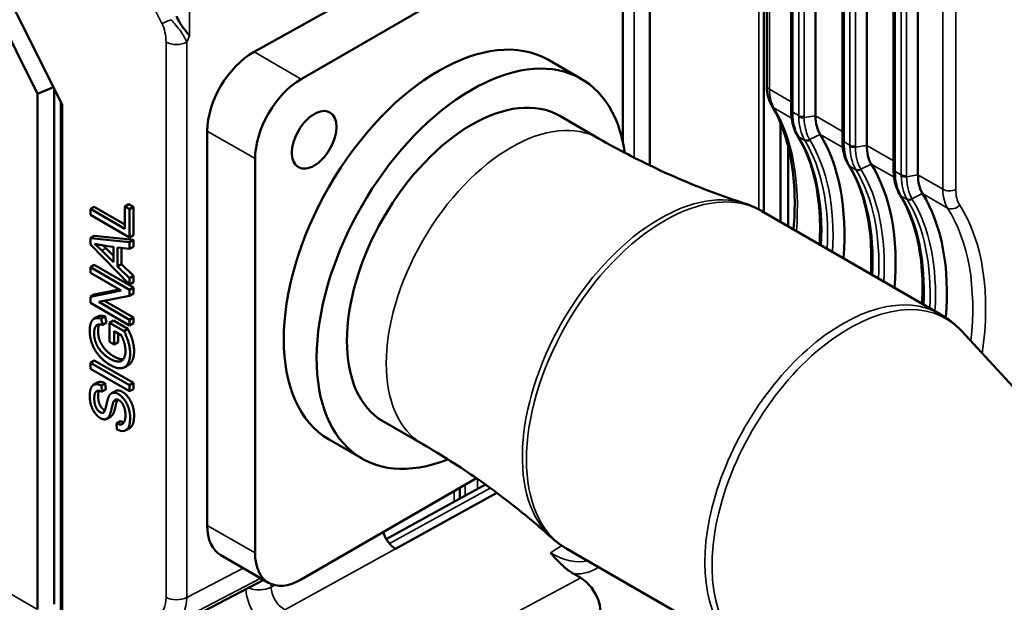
# Model space of a CAD drawing. Header units: millimetres. Extents: x 0 to 5104, y -184 to 1188.
# Tile 148 of 221: x 1428 to 1464, y 360 to 381. Entities that reach past the tile are written whole.
import ezdxf

# ---------------------------------------------------------------- set-up
doc = ezdxf.new("R2010")
doc.units = ezdxf.units.MM
doc.header["$LTSCALE"] = 2
doc.layers.add('Sichtbar (ISO)', color=7, linetype='Continuous', lineweight=50)
doc.layers.add('Sichtbar schmal (ISO)', color=7, linetype='Continuous', lineweight=35)

msp = doc.modelspace()

# ---------------------------------------------------------------- linework, layer by layer
at = {"layer": 'Sichtbar (ISO)'}
for p, q in [((1455.107, 405.064), (1455.107, 374.379)), ((1451.022, 401.667), (1451.022, 376.056)), ((1455.218, 378.926), (1455.218, 397.145)), ((1456.092, 378.049), (1456.092, 395.656)), ((1456.966, 395.296), (1456.966, 377.837)), ((1457.93, 393.369), (1457.93, 376.987)), ((1458.805, 393.009), (1458.805, 376.775)), ((1459.769, 391.081), (1459.769, 375.926)), ((1422.99, 390.764), (1429.047, 378.629)), ((1460.643, 390.721), (1460.643, 375.714)), ((1423.826, 390.462), (1429.926, 378.242)), ((1446.89, 385.752), (1436.814, 380.134)), ((1448.405, 384.877), (1438.502, 379.159)), ((1450.056, 376.88), (1450.056, 383.924)), ((1448.559, 379.164), (1447.38, 379.844)), ((1429.614, 378.867), (1429.047, 378.629)), ((1429.047, 378.629), (1429.047, 360.123)), ((1429.645, 360.304), (1429.645, 378.804)), ((1429.882, 359.532), (1429.882, 378.33)), ((1429.926, 378.242), (1429.926, 359.241)), ((1447.791, 377.833), (1449.205, 377.017)), ((1455.707, 377.69), (1455.707, 377.689)), ((1455.707, 377.587), (1455.707, 374.032)), ((1435.134, 377.292), (1435.134, 363.134)), ((1455.99, 376.956), (1455.99, 376.952)), ((1455.99, 376.725), (1455.99, 373.869)), ((1436.851, 376.3), (1436.851, 362.143)), ((1432.177, 374.581), (1432.318, 374.663)), ((1432.484, 374.567), (1432.318, 374.663)), ((1430.939, 374.493), (1431.08, 374.575)), ((1430.939, 374.493), (1432.177, 373.779)), ((1430.939, 374.278), (1430.939, 374.493)), ((1432.343, 373.467), (1430.939, 374.278)), ((1432.177, 373.942), (1431.08, 374.575)), ((1432.177, 374.581), (1432.343, 374.486)), ((1432.177, 373.779), (1432.177, 374.581)), ((1432.343, 374.486), (1432.484, 374.567)), ((1432.343, 374.486), (1432.343, 373.467)), ((1432.484, 373.549), (1432.484, 374.567)), ((1455.041, 374.417), (1461.443, 370.721)), ((1432.343, 373.467), (1432.484, 373.549)), ((1430.939, 373.448), (1431.08, 373.53)), ((1430.939, 373.448), (1432.343, 373.304)), ((1430.939, 373.216), (1430.939, 373.448)), ((1432.343, 371.78), (1430.939, 373.216)), ((1432.484, 373.386), (1431.08, 373.53)), ((1432.343, 373.304), (1432.484, 373.386)), ((1432.343, 373.304), (1432.343, 373.059)), ((1432.484, 373.14), (1432.484, 373.386)), ((1431.354, 372.999), (1431.766, 372.582)), ((1431.766, 372.807), (1431.496, 373.081)), ((1431.766, 372.582), (1431.766, 373.135)), ((1431.917, 373.114), (1431.917, 372.433)), ((1432.343, 373.059), (1431.917, 373.114)), ((1432.059, 372.515), (1432.059, 373.096)), ((1432.343, 373.059), (1432.484, 373.14)), ((1430.939, 372.407), (1431.08, 372.488)), ((1432.484, 371.678), (1431.08, 372.488)), ((1431.917, 372.433), (1432.059, 372.515)), ((1432.484, 372.09), (1432.059, 372.515)), ((1430.939, 372.407), (1432.343, 371.596)), ((1430.939, 372.2), (1430.939, 372.407)), ((1432.041, 371.564), (1430.939, 372.2)), ((1431.917, 372.433), (1432.343, 372.008)), ((1432.343, 372.008), (1432.484, 372.09)), ((1432.343, 372.008), (1432.343, 371.78)), ((1432.343, 371.78), (1432.484, 371.861)), ((1432.484, 371.861), (1432.484, 372.09)), ((1430.939, 371.344), (1432.041, 371.564)), ((1430.939, 371.344), (1431.08, 371.426)), ((1431.972, 371.603), (1431.08, 371.426)), ((1432.343, 371.596), (1432.484, 371.678)), ((1432.343, 371.596), (1432.343, 371.375)), ((1432.343, 371.375), (1432.484, 371.457)), ((1432.484, 371.457), (1432.484, 371.678)), ((1430.939, 371.123), (1430.939, 371.344)), ((1432.343, 370.313), (1430.939, 371.123)), ((1432.343, 371.375), (1431.239, 371.156)), ((1431.239, 371.156), (1432.343, 370.519)), ((1432.484, 370.601), (1431.45, 371.198)), ((1431.068, 370.551), (1431.209, 370.632)), ((1431.331, 370.556), (1431.473, 370.638)), ((1431.331, 370.556), (1431.377, 370.335)), ((1431.377, 370.335), (1431.519, 370.417)), ((1431.519, 370.417), (1431.473, 370.638)), ((1431.627, 370.41), (1431.768, 370.492)), ((1431.627, 370.41), (1432.147, 370.109)), ((1431.627, 369.72), (1431.627, 370.41)), ((1432.289, 370.191), (1431.768, 370.492)), ((1432.343, 370.519), (1432.484, 370.601)), ((1432.343, 370.519), (1432.343, 370.313)), ((1432.343, 370.313), (1432.484, 370.394)), ((1432.484, 370.394), (1432.484, 370.601)), ((1431.792, 370.104), (1431.792, 369.625)), ((1432.054, 369.953), (1431.792, 370.104)), ((1431.934, 369.706), (1431.934, 370.022)), ((1432.147, 370.109), (1432.289, 370.191)), ((1469.332, 362.394), (1462.212, 370.104)), ((1431.792, 369.625), (1431.627, 369.72)), ((1431.792, 369.625), (1431.934, 369.706)), ((1430.939, 368.975), (1431.08, 369.057)), ((1430.939, 368.975), (1432.343, 368.164)), ((1430.939, 368.759), (1430.939, 368.975)), ((1432.484, 368.246), (1431.08, 369.057)), ((1432.343, 367.949), (1430.939, 368.759)), ((1432.172, 368.814), (1432.313, 368.896)), ((1431.055, 368.178), (1431.196, 368.259)), ((1432.343, 368.164), (1432.484, 368.246)), ((1432.484, 368.03), (1432.484, 368.246)), ((1431.334, 368.151), (1431.476, 368.233)), ((1431.334, 368.151), (1431.348, 367.936)), ((1431.348, 367.936), (1431.489, 368.018)), ((1431.489, 368.018), (1431.476, 368.233)), ((1431.698, 367.875), (1431.839, 367.957)), ((1432.343, 368.164), (1432.343, 367.949)), ((1432.343, 367.949), (1432.484, 368.03)), ((1431.53, 366.96), (1431.671, 367.041)), ((1431.876, 366.793), (1432.018, 366.875)), ((1441.457, 366.863), (1442.871, 366.047)), ((1431.892, 366.581), (1431.876, 366.793)), ((1432.215, 366.551), (1432.356, 366.632)), ((1440.689, 365.533), (1439.51, 366.213)), ((1438.502, 361.19), (1444.798, 364.825)), ((1445.123, 364.596), (1441.562, 362.641)), ((1444.195, 364.477), (1444.195, 364.087)), ((1441.892, 362.295), (1445.532, 364.297)), ((1448.041, 362.293), (1454.443, 358.596)), ((1437.335, 361.074), (1435.626, 362.061)), ((1431.989, 358.48), (1437.16, 361.175)), ((1448.54, 361.249), (1448.289, 361.394))]:
    msp.add_line(p, q, dxfattribs=at)
for centre, major_axis, ratio, start_param, end_param in [((1443.445, 373.029), (-3.935, -6.816), 0.57735, 3.141593, 6.283185), ((1444.624, 372.348), (-3.935, -6.816), 0.57735, 2.510379, 6.914445), ((1436.814, 378.228), (1.198, 2.004), 0.587337, 0.794435, 2.365231), ((1438.502, 377.253), (-1.167, -2.022), 0.57735, 3.926991, 5.497787), ((1444.624, 372.348), (-3.167, -5.485), 0.57735, 3.141593, 6.283185), ((1458.381, 378.653), (-1, -1.732), 0.57735, 5.497787, 5.983782), ((1450.461, 369.25), (5.333, 9.238), 0.57735, 5.399315, 5.983782), ((1460.219, 377.592), (-1, -1.732), 0.57735, 5.497787, 5.983782), ((1452.299, 368.189), (5.333, 9.238), 0.57735, 5.399315, 5.983782), ((1462.058, 376.531), (-1, -1.732), 0.57735, 5.497787, 5.983782), ((1454.138, 367.127), (5.333, 9.238), 0.57735, 5.398265, 5.983782), ((1436.814, 364.071), (1.198, 2.004), 0.587337, 2.365231, 3.150629), ((1441.893, 362.839), (0.334, -0.577), 0.578118, 4.299272, 5.49617), ((1438.502, 363.096), (-1.167, -2.022), 0.57735, 5.497787, 7.068583), ((1448.539, 360.433), (0.502, -0.866), 0.578351, 0.068518, 2.353461)]:
    msp.add_ellipse(centre, major_axis=major_axis, ratio=ratio, start_param=start_param, end_param=end_param, dxfattribs=at)
msp.add_ellipse((1438.973, 376.976), major_axis=(-0.567, -0.982), ratio=0.57735, dxfattribs=at)
for points, degree, knots in [([(1434.501, 380.713), (1434.44, 380.792), (1434.352, 380.891), (1434.177, 381.129), (1434.091, 381.268), (1434.033, 381.412)], 3, [-0.6848627, -0.6848627, -0.6848627, -0.6848627, -0.6120546, -0.6120546, -0.5409368, -0.5409368, -0.5409368, -0.5409368]), ([(1455.398, 378.199), (1455.323, 378.322), (1455.273, 378.463), (1455.227, 378.713), (1455.218, 378.818), (1455.218, 378.926)], 3, [0, 0, 0, 0, 0.0853619, 0.0853619, 0.1416609, 0.1416609, 0.1416609, 0.1416609]), ([(1456.177, 373.761), (1456.245, 374.554), (1456.229, 375.308), (1456.011, 376.848), (1455.757, 377.608), (1455.398, 378.199)], 3, [0.6121417, 0.6121417, 0.6121417, 0.6121417, 1.0297696, 1.0297696, 1.5628032, 1.5628032, 1.5628032, 1.5628032]), ([(1456.305, 377.15), (1456.207, 377.316), (1456.142, 377.513), (1456.099, 377.817), (1456.093, 377.911), (1456.092, 378.007)], 3, [0, 0, 0, 0, 0.1234327, 0.1234327, 0.1759932, 0.1759932, 0.1759932, 0.1759932]), ([(1456.305, 377.15), (1456.306, 377.148), (1456.307, 377.147), (1456.309, 377.143), (1456.31, 377.142), (1456.312, 377.138), (1456.313, 377.137), (1456.315, 377.133), (1456.316, 377.132), (1456.318, 377.129), (1456.319, 377.127), (1456.32, 377.125)], 3, [1.95334291, 1.95334291, 1.95334291, 1.95334291, 1.95735095, 1.95735095, 1.96135899, 1.96135899, 1.96536703, 1.96536703, 1.96937507, 1.96937507, 1.97338311, 1.97338311, 1.97338311, 1.97338311]), ([(1457.113, 373.22), (1457.139, 373.685), (1457.133, 374.132), (1457.051, 375.062), (1456.962, 375.534), (1456.702, 376.395), (1456.53, 376.784), (1456.32, 377.125)], 3, [4.6466207, 4.6466207, 4.6466207, 4.6466207, 4.8088145, 4.8088145, 5.0016656, 5.0016656, 5.1945167, 5.1945167, 5.1945167, 5.1945167]), ([(1449.205, 377.017), (1449.541, 376.822), (1449.882, 376.635), (1450.569, 376.276), (1450.916, 376.105), (1451.613, 375.777), (1451.963, 375.622), (1452.665, 375.328), (1453.017, 375.189), (1453.719, 374.928), (1454.07, 374.807), (1454.418, 374.694)], 3, [5.4977871, 5.4977871, 5.4977871, 5.4977871, 5.5222586, 5.5222586, 5.5467301, 5.5467301, 5.5712016, 5.5712016, 5.5956731, 5.5956731, 5.6201445, 5.6201445, 5.6201445, 5.6201445]), ([(1458.144, 376.088), (1458.046, 376.254), (1457.981, 376.451), (1457.938, 376.755), (1457.931, 376.849), (1457.93, 376.946)], 3, [0, 0, 0, 0, 0.1234327, 0.1234327, 0.1759932, 0.1759932, 0.1759932, 0.1759932]), ([(1458.144, 376.088), (1458.145, 376.087), (1458.146, 376.085), (1458.148, 376.082), (1458.149, 376.08), (1458.151, 376.077), (1458.152, 376.075), (1458.154, 376.072), (1458.155, 376.07), (1458.157, 376.067), (1458.158, 376.065), (1458.159, 376.064)], 3, [1.95334291, 1.95334291, 1.95334291, 1.95334291, 1.95735095, 1.95735095, 1.96135899, 1.96135899, 1.96536703, 1.96536703, 1.96937507, 1.96937507, 1.97338311, 1.97338311, 1.97338311, 1.97338311]), ([(1458.952, 372.159), (1458.977, 372.623), (1458.971, 373.071), (1458.89, 374), (1458.801, 374.472), (1458.54, 375.334), (1458.368, 375.723), (1458.159, 376.064)], 3, [4.6466207, 4.6466207, 4.6466207, 4.6466207, 4.8088145, 4.8088145, 5.0016656, 5.0016656, 5.1945167, 5.1945167, 5.1945167, 5.1945167]), ([(1459.982, 375.027), (1459.884, 375.193), (1459.819, 375.39), (1459.776, 375.694), (1459.77, 375.788), (1459.769, 375.885)], 3, [0, 0, 0, 0, 0.1234327, 0.1234327, 0.1759932, 0.1759932, 0.1759932, 0.1759932]), ([(1459.982, 375.027), (1459.983, 375.025), (1459.984, 375.024), (1459.986, 375.02), (1459.987, 375.019), (1459.989, 375.015), (1459.99, 375.014), (1459.992, 375.011), (1459.993, 375.009), (1459.995, 375.006), (1459.996, 375.004), (1459.997, 375.002)], 3, [1.95334291, 1.95334291, 1.95334291, 1.95334291, 1.95735095, 1.95735095, 1.96135899, 1.96135899, 1.96536703, 1.96536703, 1.96937507, 1.96937507, 1.97338311, 1.97338311, 1.97338311, 1.97338311]), ([(1460.79, 371.098), (1460.816, 371.562), (1460.81, 372.009), (1460.728, 372.939), (1460.639, 373.411), (1460.378, 374.272), (1460.206, 374.661), (1459.997, 375.002)], 3, [4.6466207, 4.6466207, 4.6466207, 4.6466207, 4.8088145, 4.8088145, 5.0016656, 5.0016656, 5.1945167, 5.1945167, 5.1945167, 5.1945167]), ([(1454.418, 374.694), (1454.462, 374.68), (1454.505, 374.665), (1454.59, 374.633), (1454.632, 374.616), (1454.716, 374.581), (1454.757, 374.563), (1454.84, 374.524), (1454.881, 374.504), (1454.961, 374.462), (1455.001, 374.44), (1455.041, 374.417)], 3, [0.6630408, 0.6630408, 0.6630408, 0.6630408, 0.6875123, 0.6875123, 0.7119837, 0.7119837, 0.7364552, 0.7364552, 0.7609267, 0.7609267, 0.7853982, 0.7853982, 0.7853982, 0.7853982]), ([(1431.766, 373.135), (1431.597, 373.158), (1431.484, 373.174), (1431.428, 373.182), (1431.359, 373.192), (1431.303, 373.2), (1431.258, 373.207), (1431.2, 373.217), (1431.162, 373.225), (1431.139, 373.23), (1431.123, 373.233), (1431.108, 373.236), (1431.087, 373.242)], 3, [0, 0, 0, 0, 0.5, 0.5, 0.5, 0.72581, 0.72581, 0.72581, 0.8881001, 0.8881001, 0.8881001, 1, 1, 1, 1]), ([(1461.443, 370.721), (1461.5, 370.688), (1461.556, 370.653), (1461.667, 370.58), (1461.721, 370.542), (1461.826, 370.462), (1461.877, 370.421), (1461.978, 370.335), (1462.027, 370.291), (1462.121, 370.199), (1462.167, 370.152), (1462.212, 370.104)], 3, [0.7853982, 0.7853982, 0.7853982, 0.7853982, 0.8209403, 0.8209403, 0.8564824, 0.8564824, 0.8920245, 0.8920245, 0.9275666, 0.9275666, 0.9631088, 0.9631088, 0.9631088, 0.9631088]), ([(1432.147, 370.109), (1432.303, 369.793), (1432.372, 369.377), (1432.358, 369.11), (1432.235, 368.783), (1431.928, 368.771), (1431.699, 368.854), (1431.462, 369.011), (1431.234, 369.235), (1431.056, 369.499), (1430.948, 369.797), (1430.918, 370.016), (1430.913, 370.157), (1430.929, 370.354), (1431.028, 370.547), (1431.202, 370.592), (1431.331, 370.556)], 2, [0, 0, 0, 0.125, 0.1875, 0.25, 0.375, 0.4375, 0.5, 0.5625, 0.625, 0.6875, 0.75, 0.78125, 0.8125, 0.875, 0.9375, 1, 1, 1]), ([(1431.209, 370.632), (1431.231, 370.645), (1431.344, 370.674), (1431.473, 370.638)], 2, [0.91934386, 0.91934386, 0.91934386, 0.9375, 1, 1, 1]), ([(1431.377, 370.335), (1431.281, 370.358), (1431.186, 370.337), (1431.135, 370.291), (1431.082, 370.186), (1431.073, 370.043), (1431.078, 369.936), (1431.102, 369.776), (1431.169, 369.609), (1431.225, 369.508), (1431.328, 369.365), (1431.495, 369.209), (1431.624, 369.126), (1431.713, 369.078), (1431.845, 369.021), (1432.001, 369.008), (1432.09, 369.059), (1432.134, 369.113), (1432.186, 369.225), (1432.205, 369.41), (1432.183, 369.569), (1432.159, 369.673), (1432.1, 369.866), (1432.054, 369.953)], 2, [0, 0, 0, 0.0625, 0.09375, 0.125, 0.1875, 0.21875, 0.25, 0.3125, 0.34375, 0.375, 0.4375, 0.5, 0.53125, 0.5625, 0.625, 0.6875, 0.71875, 0.75, 0.8125, 0.875, 0.90625, 0.9375, 1, 1, 1]), ([(1431.265, 370.349), (1431.262, 370.343), (1431.223, 370.267), (1431.214, 370.125), (1431.219, 370.017), (1431.243, 369.857), (1431.31, 369.691), (1431.367, 369.59), (1431.469, 369.447), (1431.637, 369.291), (1431.766, 369.208), (1431.855, 369.159), (1431.987, 369.103), (1432.094, 369.094), (1432.12, 369.097)], 2, [0.1194811, 0.1194811, 0.1194811, 0.125, 0.1875, 0.21875, 0.25, 0.3125, 0.34375, 0.375, 0.4375, 0.5, 0.53125, 0.5625, 0.625, 0.6482616, 0.6482616, 0.6482616]), ([(1432.289, 370.191), (1432.445, 369.875), (1432.514, 369.458), (1432.499, 369.192), (1432.408, 368.95), (1432.313, 368.896)], 2, [0, 0, 0, 0.125, 0.1875, 0.25, 0.3260263, 0.3260263, 0.3260263]), ([(1431.196, 368.259), (1431.2, 368.261), (1431.257, 368.291), (1431.397, 368.274), (1431.476, 368.233)], 2, [0.870673, 0.870673, 0.870673, 0.875, 0.9375, 1, 1, 1]), ([(1431.763, 367.553), (1431.748, 367.516), (1431.713, 367.379), (1431.695, 367.302), (1431.678, 367.234), (1431.656, 367.154), (1431.631, 367.085), (1431.604, 367.03), (1431.547, 366.963), (1431.432, 366.922), (1431.262, 367), (1431.155, 367.103), (1431.088, 367.187), (1431.008, 367.317), (1430.943, 367.513), (1430.914, 367.7), (1430.916, 367.881), (1430.944, 368.035), (1431.009, 368.154), (1431.116, 368.209), (1431.256, 368.193), (1431.334, 368.151)], 2, [0, 0, 0, 0.0625, 0.09375, 0.125, 0.15625, 0.1875, 0.21875, 0.25, 0.3, 0.375, 0.4375, 0.46875, 0.5, 0.5625, 0.625, 0.6875, 0.75, 0.8125, 0.875, 0.9375, 1, 1, 1]), ([(1431.348, 367.936), (1431.223, 367.993), (1431.092, 367.902), (1431.077, 367.703), (1431.084, 367.564), (1431.113, 367.427), (1431.184, 367.289), (1431.258, 367.217), (1431.315, 367.184), (1431.366, 367.172), (1431.411, 367.184), (1431.462, 367.244), (1431.505, 367.419), (1431.518, 367.474), (1431.535, 367.553), (1431.566, 367.668), (1431.59, 367.738), (1431.609, 367.779), (1431.682, 367.891), (1431.817, 367.901), (1431.926, 367.862), (1432.036, 367.787), (1432.138, 367.681), (1432.264, 367.496), (1432.356, 367.206), (1432.368, 367.012), (1432.363, 366.88), (1432.318, 366.557), (1432.144, 366.525)], 2, [0, 0, 0, 0.0625, 0.125, 0.15625, 0.1875, 0.21875, 0.25, 0.265625, 0.28125, 0.296875, 0.3125, 0.375, 0.390625, 0.40625, 0.4375, 0.46875, 0.484375, 0.5, 0.5625, 0.59375, 0.625, 0.65625, 0.6875, 0.75, 0.8125, 0.84375, 0.875, 1, 1, 1]), ([(1431.249, 367.966), (1431.228, 367.921), (1431.218, 367.785), (1431.225, 367.646), (1431.255, 367.509), (1431.326, 367.37), (1431.4, 367.299), (1431.444, 367.272), (1431.46, 367.266)], 2, [0.0922201, 0.0922201, 0.0922201, 0.125, 0.15625, 0.1875, 0.21875, 0.25, 0.265625, 0.2747018, 0.2747018, 0.2747018]), ([(1431.839, 367.957), (1431.873, 367.976), (1431.959, 367.983), (1432.067, 367.944), (1432.177, 367.869), (1432.279, 367.762), (1432.406, 367.577), (1432.497, 367.288), (1432.51, 367.094), (1432.505, 366.961), (1432.467, 366.696), (1432.356, 366.632)], 2, [0.5344992, 0.5344992, 0.5344992, 0.5625, 0.59375, 0.625, 0.65625, 0.6875, 0.75, 0.8125, 0.84375, 0.875, 0.9721126, 0.9721126, 0.9721126]), ([(1431.905, 367.635), (1431.889, 367.598), (1431.854, 367.46), (1431.836, 367.384), (1431.82, 367.316), (1431.797, 367.236), (1431.773, 367.166), (1431.746, 367.112), (1431.7, 367.058), (1431.671, 367.041)], 2, [0, 0, 0, 0.0625, 0.09375, 0.125, 0.15625, 0.1875, 0.21875, 0.25, 0.2836697, 0.2836697, 0.2836697]), ([(1431.876, 366.793), (1431.971, 366.751), (1432.103, 366.766), (1432.182, 366.899), (1432.2, 367.035), (1432.2, 367.134), (1432.189, 367.236), (1432.164, 367.346), (1432.122, 367.453), (1432.058, 367.551), (1431.978, 367.625), (1431.893, 367.662), (1431.8, 367.644), (1431.763, 367.553)], 2, [0, 0, 0, 0.125, 0.25, 0.375, 0.4375, 0.5, 0.5625, 0.625, 0.6875, 0.75, 0.8125, 0.875, 1, 1, 1]), ([(1447.49, 362.693), (1447.218, 362.939), (1446.937, 363.182), (1446.36, 363.66), (1446.064, 363.895), (1445.458, 364.356), (1445.149, 364.581), (1444.517, 365.021), (1444.195, 365.236), (1443.54, 365.651), (1443.208, 365.853), (1442.871, 366.047)], 3, [2.2338371, 2.2338371, 2.2338371, 2.2338371, 2.2583086, 2.2583086, 2.2827801, 2.2827801, 2.3072515, 2.3072515, 2.331723, 2.331723, 2.3561945, 2.3561945, 2.3561945, 2.3561945]), ([(1448.041, 362.293), (1448.001, 362.315), (1447.962, 362.339), (1447.885, 362.388), (1447.848, 362.413), (1447.773, 362.465), (1447.736, 362.492), (1447.664, 362.547), (1447.628, 362.575), (1447.558, 362.633), (1447.524, 362.663), (1447.49, 362.693)], 3, [3.9269908, 3.9269908, 3.9269908, 3.9269908, 3.9514623, 3.9514623, 3.9759338, 3.9759338, 4.0004052, 4.0004052, 4.0248767, 4.0248767, 4.0493482, 4.0493482, 4.0493482, 4.0493482]), ([(1448.29, 361.394), (1448.249, 361.417), (1448.213, 361.44), (1448.047, 361.551), (1447.93, 361.651), (1447.697, 361.874), (1447.582, 362.004), (1447.474, 362.126), (1447.464, 362.137), (1447.455, 362.148)], 3, [0, 0, 0, 0, 0.0240828, 0.0240828, 0.1140212, 0.1140212, 0.2253163, 0.2253163, 0.2364301, 0.2364301, 0.2364301, 0.2364301])]:
    msp.add_open_spline(points, degree=degree, knots=knots, dxfattribs=at)
for points, degree in [([(1456.092, 378.007), (1456.092, 378.021), (1456.092, 378.035), (1456.092, 378.049)], 3), ([(1457.93, 376.946), (1457.93, 376.96), (1457.93, 376.974), (1457.93, 376.987)], 3), ([(1459.769, 375.885), (1459.769, 375.898), (1459.769, 375.912), (1459.769, 375.926)], 3), ([(1431.087, 373.242), (1431.178, 373.168), (1431.267, 373.087), (1431.354, 372.999)], 3), ([(1431.384, 373.188), (1431.44, 373.136), (1431.496, 373.081)], 2), ([(1431.912, 367.652), (1431.908, 367.644), (1431.905, 367.635)], 2), ([(1432.018, 366.875), (1432.091, 366.843), (1432.147, 366.84)], 2), ([(1432.144, 366.525), (1432.069, 366.511), (1431.985, 366.53), (1431.892, 366.581)], 3)]:
    msp.add_open_spline(points, degree=degree, dxfattribs=at)
at = {"layer": 'Sichtbar schmal (ISO)'}
for p, q in [((1454.928, 374.479), (1454.928, 404.969)), ((1451.012, 401.662), (1451.012, 376.061)), ((1450.456, 376.337), (1450.456, 401.393)), ((1434.501, 397.716), (1434.501, 380.713)), ((1455.315, 397.009), (1455.315, 378.79)), ((1456.15, 395.574), (1456.15, 377.967)), ((1456.364, 377.844), (1456.364, 395.363)), ((1456.557, 395.333), (1456.557, 377.814)), ((1457.989, 393.287), (1457.989, 376.906)), ((1458.203, 376.782), (1458.203, 393.075)), ((1458.396, 393.045), (1458.396, 376.753)), ((1459.827, 390.999), (1459.827, 375.844)), ((1460.041, 375.721), (1460.041, 390.788)), ((1460.234, 390.758), (1460.234, 375.691)), ((1433.51, 381.152), (1428.944, 390.3)), ((1461.536, 375.199), (1461.536, 388.808)), ((1461.999, 388.803), (1461.999, 375.194)), ((1434.501, 380.713), (1434.402, 380.483)), ((1433.655, 360.552), (1433.655, 380.487)), ((1434.402, 380.483), (1434.402, 360.549)), ((1438.502, 379.159), (1436.814, 380.134)), ((1395.521, 379.468), (1429.047, 360.112)), ((1455.315, 378.79), (1456.092, 378.342)), ((1456.108, 377.759), (1455.474, 378.125)), ((1456.15, 377.967), (1456.364, 377.844)), ((1456.966, 377.837), (1456.558, 377.774)), ((1456.966, 377.837), (1457.93, 377.28)), ((1456.161, 377.728), (1456.161, 377.728)), ((1436.851, 376.3), (1435.134, 377.292)), ((1456.579, 376.958), (1456.365, 377.082)), ((1457.13, 377.169), (1456.752, 376.983)), ((1457.946, 376.698), (1457.13, 377.169)), ((1457.989, 376.906), (1458.203, 376.782)), ((1458.805, 376.775), (1458.396, 376.712)), ((1458.805, 376.775), (1459.769, 376.219)), ((1457.999, 376.667), (1457.999, 376.667)), ((1458.418, 375.897), (1458.204, 376.02)), ((1458.969, 376.107), (1458.59, 375.922)), ((1459.785, 375.636), (1458.969, 376.107)), ((1459.827, 375.844), (1460.041, 375.721)), ((1460.643, 375.714), (1460.235, 375.651)), ((1460.643, 375.714), (1461.536, 375.199)), ((1459.838, 375.605), (1459.838, 375.605)), ((1460.256, 374.835), (1460.042, 374.959)), ((1460.807, 375.046), (1460.429, 374.86)), ((1461.705, 374.528), (1460.807, 375.046)), ((1431.354, 372.999), (1431.496, 373.081)), ((1431.763, 367.553), (1431.905, 367.635)), ((1444.835, 364.438), (1444.835, 364.8)), ((1445.293, 364.474), (1441.672, 362.485)), ((1444, 364.364), (1444, 363.979)), ((1444.39, 364.194), (1444.39, 364.589)), ((1436.851, 362.143), (1435.134, 363.134)), ((1441.892, 362.295), (1437.916, 360.107)), ((1447.454, 362.148), (1447.859, 362.406)), ((1436.422, 361.601), (1434.402, 360.549)), ((1437.16, 361.175), (1432.015, 358.494)), ((1433.981, 359.629), (1437.059, 361.234)), ((1441.991, 357.754), (1448.54, 361.249)), ((1437.433, 361.026), (1437.433, 360.917)), ((1437.433, 360.917), (1437.56, 360.987))]:
    msp.add_line(p, q, dxfattribs=at)
for centre, major_axis, ratio, start_param, end_param in [((1433.887, 381.37), (0.477, 0.238), 0.085347, 3.759664, 4.545062), ((1433.325, 380.667), (-0.1, 0.73), 0.431034, 4.404345, 5.378603), ((1434.032, 380.705), (0.533, 0), 0.57735, 3.926991, 5.480334), ((1455.551, 378.926), (-0.333, 0), 0.57735, 0, 0.785398), ((1456.688, 379.63), (0.957, 1.756), 0.560318, 2.342471, 2.828466), ((1455.683, 378.372), (-0.285, -0.173), 0.789485, 0, 0.403208), ((1449.045, 370.068), (-5.054, -9.397), 0.55621, 2.240974, 2.825442), ((1456.292, 378.049), (-0.2, 0), 0.57735, 0, 0.785398), ((1456.292, 378.009), (-0.2, -0.001), 0.595423, 0, 0.781147), ((1457.029, 379.637), (-0.569, -2.741), 0.244172, 5.417382, 5.437399), ((1458.841, 379.573), (2.242, 2.758), 0.539367, 2.563512, 2.944482), ((1459.257, 378.351), (2.796, 1.047), 0.706334, 2.883031, 2.903049), ((1456.506, 377.925), (-0.2, 0), 0.57735, 0.785398, 1.832596), ((1458.808, 379.593), (1.924, 2.956), 0.510178, 2.504553, 2.885524), ((1456.506, 377.885), (-0.2, -0.005), 0.58208, 0.769364, 1.816677), ((1459.309, 378.24), (2.687, 0.85), 0.697902, 2.924333, 2.944351), ((1446.038, 371.532), (-3.167, -5.485), 0.57735, 3.141593, 6.283185), ((1458.876, 379.472), (-1.815, -2.821), 0.511697, 5.639056, 6.023907), ((1456.478, 377.252), (-0.172, -0.102), 0.768379, 6.283185, 6.695584), ((1456.491, 377.23), (-0.17, -0.105), 0.779236, 0, 0.39962), ((1449.975, 369.531), (5.1, 8.833), 0.57735, 5.437445, 5.979915), ((1456.692, 377.128), (-0.174, -0.099), 0.781827, 0.424006, 1.471321), ((1456.704, 377.106), (-0.17, -0.105), 0.779236, 0.39962, 1.446828), ((1450.189, 369.407), (5.1, 8.833), 0.57735, 5.437445, 5.979915), ((1450.311, 369.337), (5.15, 8.92), 0.57735, 5.428875, 5.979915), ((1458.13, 376.987), (-0.2, 0), 0.57735, 0, 0.785398), ((1458.13, 376.947), (-0.2, -0.001), 0.595423, 0, 0.781147), ((1458.867, 378.576), (-0.569, -2.741), 0.244172, 5.417382, 5.437399), ((1460.679, 378.511), (2.242, 2.758), 0.539367, 2.563512, 2.944482), ((1461.095, 377.29), (2.796, 1.047), 0.706334, 2.883031, 2.903049), ((1458.344, 376.864), (-0.2, 0), 0.57735, 0.785398, 1.832596), ((1460.647, 378.531), (1.924, 2.956), 0.510178, 2.504553, 2.885524), ((1458.345, 376.824), (-0.2, -0.005), 0.58208, 0.769364, 1.816677), ((1461.147, 377.178), (2.687, 0.85), 0.697902, 2.924333, 2.944351), ((1460.715, 378.41), (-1.815, -2.821), 0.511697, 5.639056, 6.023907), ((1458.316, 376.19), (-0.172, -0.102), 0.768379, 6.283185, 6.695584), ((1458.329, 376.168), (-0.17, -0.105), 0.779236, 0, 0.39962), ((1451.813, 368.469), (5.1, 8.833), 0.57735, 5.437445, 5.979915), ((1458.53, 376.067), (-0.174, -0.099), 0.781827, 0.424006, 1.471321), ((1458.543, 376.045), (-0.17, -0.105), 0.779236, 0.39962, 1.446828), ((1452.027, 368.346), (5.1, 8.833), 0.57735, 5.437445, 5.979915), ((1452.15, 368.275), (5.15, 8.92), 0.57735, 5.428875, 5.979915), ((1459.969, 375.926), (-0.2, 0), 0.57735, 0, 0.785398), ((1459.969, 375.886), (-0.2, -0.001), 0.595423, 0, 0.781147), ((1460.706, 377.514), (-0.569, -2.741), 0.244172, 5.417382, 5.437399), ((1462.518, 377.45), (2.242, 2.758), 0.539367, 2.563512, 2.944482), ((1462.934, 376.228), (2.796, 1.047), 0.706334, 2.883031, 2.903049), ((1460.183, 375.803), (-0.2, 0), 0.57735, 0.785398, 1.832596), ((1462.485, 377.47), (1.924, 2.956), 0.510178, 2.504553, 2.885524), ((1460.183, 375.762), (-0.2, -0.005), 0.58208, 0.769364, 1.816677), ((1462.986, 376.117), (2.687, 0.85), 0.697902, 2.924333, 2.944351), ((1451.38, 368.447), (3.49, 6.045), 0.57735, 0.122357, 3.019235), ((1451.541, 368.355), (-3.5, -6.062), 0.57735, 3.141593, 6.283185), ((1462.553, 377.349), (-1.815, -2.821), 0.511697, 5.639056, 6.023907), ((1460.154, 375.129), (-0.172, -0.102), 0.768379, 6.283185, 6.695584), ((1460.168, 375.107), (-0.17, -0.105), 0.779236, 0, 0.39962), ((1453.652, 367.408), (5.1, 8.833), 0.57735, 5.437445, 5.979915), ((1462.992, 375.991), (1.045, 1.706), 0.593892, 2.371612, 2.857607), ((1461.772, 375.335), (-0.333, 0), 0.57735, 0.785398, 2.321288), ((1463.219, 375.851), (-0.878, -1.417), 0.597134, 5.516502, 6.002498), ((1460.369, 375.005), (-0.174, -0.099), 0.781827, 0.424006, 1.471321), ((1460.381, 374.984), (-0.17, -0.105), 0.779236, 0.39962, 1.446828), ((1453.866, 367.284), (5.1, 8.833), 0.57735, 5.437445, 5.979915), ((1453.988, 367.214), (5.15, 8.92), 0.57735, 5.428875, 5.979915), ((1461.913, 374.775), (-0.281, -0.179), 0.770653, 0.387539, 1.927472), ((1455.023, 366.607), (5.798, 9.352), 0.597134, 5.340999, 6.002498), ((1454.795, 366.748), (-5.631, -9.063), 0.59774, 2.242034, 2.861531), ((1457.943, 364.659), (3.5, 6.062), 0.57735, 0, 3.141593), ((1458.172, 364.527), (-3.48, -6.028), 0.57735, 2.963882, 6.460896), ((1447.459, 364.875), (1.655, -2.896), 0.577063, 5.500657, 6.107093), ((1447.223, 364.739), (1.834, -3.177), 0.576994, 5.922111, 6.348979), ((1437.458, 360.386), (-0.668, 1.154), 0.578118, 0.865939, 2.354577), ((1436.986, 361.203), (-0.667, 0.001), 0.578118, 0.966754, 2.306068), ((1437.93, 360.658), (0.349, -0.569), 0.623767, 3.90863, 5.479427), ((1432.617, 361.152), (0.733, -1.271), 0.577029, 0.000178, 0.785476), ((1434.032, 360.77), (0.533, 0), 0.57735, 3.926991, 5.480334)]:
    msp.add_ellipse(centre, major_axis=major_axis, ratio=ratio, start_param=start_param, end_param=end_param, dxfattribs=at)
msp.add_open_spline([(1433.828, 381.29), (1433.884, 381.233), (1433.942, 381.171), (1434, 381.103), (1434.057, 381.036), (1434.134, 380.936), (1434.169, 380.887), (1434.238, 380.789), (1434.334, 380.644), (1434.402, 380.483)], degree=3, knots=[0, 0, 0, 0, 0.25, 0.25, 0.25, 0.5, 0.5, 0.5, 1, 1, 1, 1], dxfattribs=at)
for points in [[(1456.351, 377.105), (1456.356, 377.097), (1456.361, 377.09), (1456.365, 377.082)], [(1456.579, 376.958), (1456.574, 376.966), (1456.57, 376.974), (1456.565, 376.982)], [(1456.752, 376.983), (1456.756, 376.976), (1456.76, 376.969), (1456.764, 376.962)], [(1458.19, 376.044), (1458.194, 376.036), (1458.199, 376.028), (1458.204, 376.02)], [(1458.418, 375.897), (1458.413, 375.905), (1458.408, 375.912), (1458.404, 375.92)], [(1458.59, 375.922), (1458.594, 375.914), (1458.598, 375.907), (1458.603, 375.9)], [(1460.028, 374.983), (1460.033, 374.975), (1460.038, 374.967), (1460.042, 374.959)], [(1460.256, 374.835), (1460.251, 374.843), (1460.247, 374.851), (1460.242, 374.859)], [(1460.429, 374.86), (1460.433, 374.853), (1460.437, 374.846), (1460.441, 374.839)], [(1434.402, 360.549), (1434.396, 360.118), (1434.241, 359.779), (1433.981, 359.629)]]:
    msp.add_open_spline(points, degree=3, dxfattribs=at)

doc.saveas('drawing.dxf')
